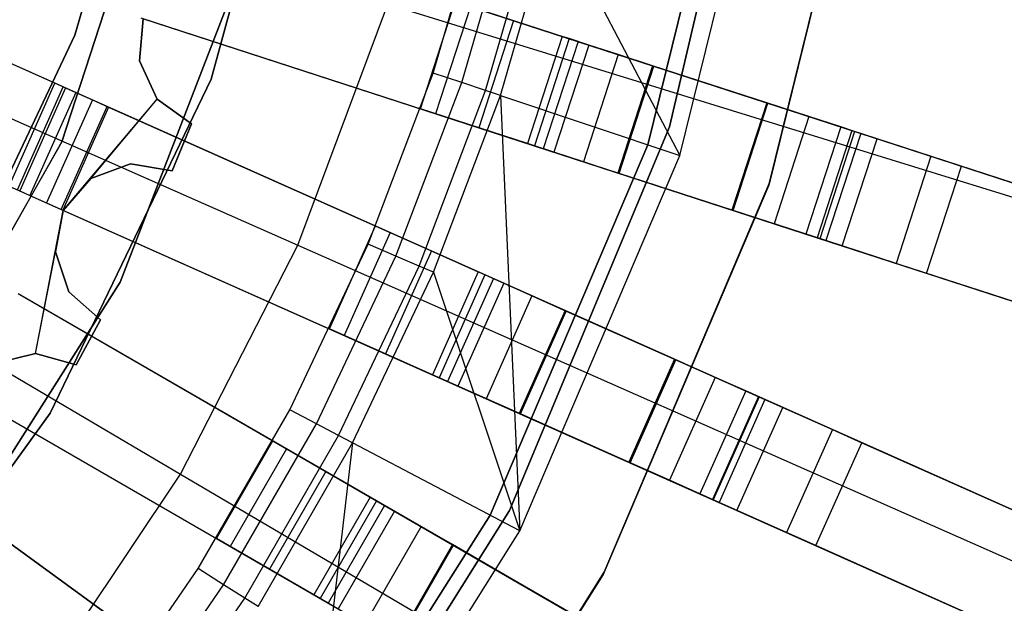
# Model space of a CAD drawing. Extents: x 0.4 to 55.5, y 0.4 to 55.5.
# Tile 70 of 103: x 30.245 to 31.556, y 26.258 to 27.035. Entities that reach past the tile are written whole.
import ezdxf

# ---------------------------------------------------------------- set-up
doc = ezdxf.new("R2010")
doc.units = 0
doc.header["$LTSCALE"] = 2.54
doc.layers.get('0').update_dxf_attribs({"color": 13, "linetype": 'CONTINUOUS'})

# ---------------------------------------------------------------- blocks, each defined once
blk = doc.blocks.new('M_STL')
at = {"color": 0}
for p, q in [((30.5, 26.9558, 10.1551), (30.6313, 27.4315, 10.1551)), ((30.6313, 27.4315, 10.2551), (30.5, 26.9558, 10.2551)), ((30.6313, 27.4315, 10.2551), (30.5, 26.9558, 10.2551)), ((30.5, 26.9558, 10.1551), (30.6313, 27.4315, 10.1551)), ((31.2367, 27.4309, 10.5551), (31.1105, 26.8922, 10.5551)), ((31.1105, 26.8922, 9.9551), (31.2367, 27.4309, 9.9551)), ((31.1105, 26.8922, 9.9551), (31.2367, 27.4309, 9.9551)), ((31.2367, 27.4309, 10.5551), (31.1105, 26.8922, 10.5551)), ((30.4333, 27.4102, 4.3696), (30.3186, 27.0141, 4.3696)), ((30.3186, 27.0141, 3.3696), (30.4333, 27.4102, 3.3696)), ((30.4333, 27.4102, 4.3696), (30.3186, 27.0141, 4.3696)), ((30.3186, 27.0141, 3.3696), (30.4333, 27.4102, 3.3696)), ((31.0816, 26.8685, 10.1551), (31.2099, 27.3888, 10.1551)), ((31.2099, 27.3888, 10.2551), (31.0816, 26.8685, 10.2551)), ((31.0816, 26.8685, 10.1551), (31.2099, 27.3888, 10.1551)), ((31.2099, 27.3888, 10.2551), (31.0816, 26.8685, 10.2551)), ((31.1243, 26.8542, 31.7191), (31.2543, 27.3816, 31.7191)), ((31.1243, 26.8542, 31.7191), (31.2543, 27.3816, 31.7191)), ((30.464, 27.3723, 10.5551), (30.3012, 26.8721, 10.5551)), ((30.3012, 26.8721, 2.0551), (30.464, 27.3723, 2.0551)), ((30.3012, 26.8721, 2.0551), (30.464, 27.3723, 2.0551)), ((30.464, 27.3723, 10.5551), (30.3012, 26.8721, 10.5551)), ((31.3777, 27.3616, 10.7551), (31.2429, 26.8147, 10.7551)), ((31.2429, 26.8147, 10.5551), (31.3777, 27.3616, 10.5551)), ((31.3777, 27.3616, 10.7551), (31.2429, 26.8147, 10.7551)), ((31.2429, 26.8147, 10.5551), (31.3777, 27.3616, 10.5551)), ((31.2439, 26.8179, 10.5551), (31.3782, 27.3649, 10.5551)), ((31.3782, 27.3649, 9.9551), (31.2439, 26.8179, 9.9551)), ((31.2439, 26.8179, 10.5551), (31.3782, 27.3649, 10.5551)), ((31.3782, 27.3649, 9.9551), (31.2439, 26.8179, 9.9551)), ((29.5144, 27.2207, 199.0052), (30.6155, 26.7347, 199.1905)), ((29.5144, 27.2207, 199.0052), (30.6155, 26.7347, 199.1905)), ((30.7958, 26.9639, 32.5191), (30.8636, 27.1982, 32.5191)), ((30.7958, 26.9639, 32.5191), (30.8636, 27.1982, 32.5191)), ((30.3788, 26.6855, 10.5551), (30.5731, 27.1884, 10.5551)), ((30.5731, 27.1884, 2.0551), (30.3788, 26.6855, 2.0551)), ((30.3788, 26.6855, 10.5551), (30.5731, 27.1884, 10.5551)), ((30.5731, 27.1884, 2.0551), (30.3788, 26.6855, 2.0551)), ((30.8339, 26.9512, 32.5107), (30.9026, 27.1886, 32.5107)), ((30.8339, 26.9512, 32.5107), (30.9026, 27.1886, 32.5107)), ((31.387, 26.8763, 31.4847), (30.453, 27.1798, 31.52)), ((31.387, 26.8763, 31.4847), (30.453, 27.1798, 31.52)), ((30.4551, 27.1791, 31.67), (31.3533, 26.8873, 31.6368)), ((30.4551, 27.1791, 31.67), (31.3533, 26.8873, 31.6368)), ((30.8655, 26.9406, 32.4868), (30.935, 27.1806, 32.4868)), ((30.8655, 26.9406, 32.4868), (30.935, 27.1806, 32.4868)), ((30.8855, 26.934, 32.4516), (30.9554, 27.1756, 32.4516)), ((30.8855, 26.934, 32.4516), (30.9554, 27.1756, 32.4516)), ((30.9554, 27.1756, 32.4516), (31.1243, 26.8542, 31.7191)), ((30.9554, 27.1756, 32.4516), (31.1243, 26.8542, 31.7191)), ((30.6155, 26.7347, 199.1905), (30.7352, 27.0553, 199.1905)), ((30.6155, 26.7347, 199.1905), (30.7352, 27.0553, 199.1905)), ((30.7352, 27.0553, 199.1905), (31.8677, 26.7059, 199.4703)), ((30.7352, 27.0553, 199.1905), (31.8677, 26.7059, 199.4703)), ((30.7788, 26.9162, 10.2252), (30.8251, 27.0589, 10.2252)), ((30.7788, 26.9162, 10.2252), (30.8251, 27.0589, 10.2252)), ((30.7788, 26.9162, 10.6489), (30.8251, 27.0589, 10.6489)), ((30.7788, 26.9162, 10.6489), (30.8251, 27.0589, 10.6489)), ((30.8453, 27.0523, 10.7548), (30.799, 26.9097, 10.7548)), ((30.8453, 27.0523, 10.7548), (30.799, 26.9097, 10.7548)), ((30.8251, 27.0589, 10.2252), (30.9678, 27.0126, 10.2252)), ((30.8251, 27.0589, 10.2252), (30.9678, 27.0126, 10.2252)), ((30.8453, 27.0523, 10.7548), (30.9028, 27.0337, 10.8444)), ((30.8453, 27.0523, 10.7548), (30.9028, 27.0337, 10.8444)), ((29.4221, 27.0407, 199.0052), (30.4593, 26.4302, 199.1905)), ((29.4221, 27.0407, 199.0052), (30.4593, 26.4302, 199.1905)), ((30.4095, 27.036, 32.0291), (30.4048, 26.98, 32.0291)), ((30.4048, 26.98, 31.8291), (30.4095, 27.036, 31.8291)), ((30.4048, 26.98, 31.8291), (30.4095, 27.036, 31.8291)), ((30.4095, 27.036, 32.0291), (30.4048, 26.98, 32.0291)), ((30.4066, 27.0372, 31.52), (31.3407, 26.7337, 31.4847)), ((30.4066, 27.0372, 31.52), (31.3407, 26.7337, 31.4847)), ((30.4087, 27.0365, 31.67), (31.307, 26.7446, 31.6368)), ((30.4087, 27.0365, 31.67), (31.307, 26.7446, 31.6368)), ((30.9028, 27.0337, 10.8444), (30.8565, 26.891, 10.8444)), ((30.9028, 27.0337, 10.8444), (30.8565, 26.891, 10.8444)), ((30.9028, 27.0337, 10.8444), (30.9887, 27.0058, 10.9038)), ((30.9028, 27.0337, 10.8444), (30.9887, 27.0058, 10.9038)), ((30.3186, 27.0141, 4.3696), (30.1418, 26.6415, 4.3696)), ((30.1418, 26.6415, 3.3696), (30.3186, 27.0141, 3.3696)), ((30.3186, 27.0141, 4.3696), (30.1418, 26.6415, 4.3696)), ((30.1418, 26.6415, 3.3696), (30.3186, 27.0141, 3.3696)), ((30.3186, 27.0141, 4.3696), (30.3186, 27.0141, 3.3696)), ((30.3186, 27.0141, 4.3696), (30.3186, 27.0141, 3.3696)), ((30.3032, 26.9454, 32.0291), (30.1661, 27.0064, 32.0291)), ((30.3032, 26.9454, 32.0291), (30.1661, 27.0064, 32.0291)), ((30.9678, 27.0126, 10.2252), (30.9214, 26.8699, 10.2252)), ((30.9678, 27.0126, 10.6489), (30.9214, 26.8699, 10.6489)), ((30.9678, 27.0126, 10.2252), (30.9214, 26.8699, 10.2252)), ((30.9678, 27.0126, 10.6489), (30.9214, 26.8699, 10.6489)), ((30.977, 27.0096, 10.697), (30.9306, 26.8669, 10.697)), ((30.977, 27.0096, 10.697), (30.9306, 26.8669, 10.697)), ((30.9887, 27.0058, 10.9038), (30.9423, 26.8631, 10.9038)), ((30.9887, 27.0058, 10.9038), (30.9423, 26.8631, 10.9038)), ((31.0031, 27.0011, 10.7378), (30.9567, 26.8584, 10.7378)), ((31.0031, 27.0011, 10.7378), (30.9567, 26.8584, 10.7378)), ((30.9678, 27.0126, 10.6489), (30.9678, 27.0126, 10.2252)), ((30.977, 27.0096, 10.697), (30.9678, 27.0126, 10.6489)), ((30.977, 27.0096, 10.697), (30.9678, 27.0126, 10.6489)), ((30.9678, 27.0126, 10.6489), (30.9678, 27.0126, 10.2252)), ((31.0031, 27.0011, 10.7378), (30.977, 27.0096, 10.697)), ((31.0031, 27.0011, 10.7378), (30.977, 27.0096, 10.697)), ((30.9887, 27.0058, 10.9038), (31.0897, 26.9729, 10.9238)), ((30.9887, 27.0058, 10.9038), (31.0897, 26.9729, 10.9238)), ((31.0421, 26.9884, 10.7648), (31.0031, 27.0011, 10.7378)), ((31.0421, 26.9884, 10.7648), (31.0031, 27.0011, 10.7378)), ((31.0421, 26.9884, 10.7648), (30.9958, 26.8457, 10.7648)), ((31.0421, 26.9884, 10.7648), (30.9958, 26.8457, 10.7648)), ((31.088, 26.9735, 10.7739), (31.0421, 26.9884, 10.7648)), ((31.088, 26.9735, 10.7739), (31.0421, 26.9884, 10.7648)), ((30.2919, 26.9504, 31.535), (30.2204, 26.9822, 31.5878)), ((30.2919, 26.9504, 31.535), (30.2204, 26.9822, 31.5878)), ((30.4048, 26.98, 32.0291), (30.4048, 26.98, 31.8291)), ((30.4048, 26.98, 32.0291), (30.4048, 26.98, 31.8291)), ((30.4048, 26.98, 32.0291), (30.4284, 26.9289, 32.0291)), ((30.4284, 26.9289, 31.8291), (30.4048, 26.98, 31.8291)), ((30.4284, 26.9289, 31.8291), (30.4048, 26.98, 31.8291)), ((30.4048, 26.98, 32.0291), (30.4284, 26.9289, 32.0291)), ((30.7093, 26.7359, 32.5191), (30.7958, 26.9639, 32.5191)), ((30.7093, 26.7359, 32.5191), (30.7958, 26.9639, 32.5191)), ((30.8339, 26.9512, 32.5107), (30.7958, 26.9639, 32.5191)), ((30.8339, 26.9512, 32.5107), (30.7958, 26.9639, 32.5191)), ((31.088, 26.9735, 10.7739), (31.0417, 26.8308, 10.7739)), ((31.088, 26.9735, 10.7739), (31.0417, 26.8308, 10.7739)), ((31.0433, 26.8303, 10.9238), (31.0897, 26.9729, 10.9238)), ((31.0433, 26.8303, 10.9238), (31.0897, 26.9729, 10.9238)), ((31.24, 26.9241, 10.772), (31.088, 26.9735, 10.7739)), ((31.24, 26.9241, 10.772), (31.088, 26.9735, 10.7739)), ((31.0897, 26.9729, 10.9238), (31.2416, 26.9236, 10.922)), ((31.0897, 26.9729, 10.9238), (31.2416, 26.9236, 10.922)), ((30.2309, 26.8134, 31.535), (30.2919, 26.9504, 31.535)), ((30.2309, 26.8134, 31.535), (30.2919, 26.9504, 31.535)), ((30.2859, 26.5112, 10.1551), (30.5, 26.9558, 10.1551)), ((30.5, 26.9558, 10.2551), (30.2859, 26.5112, 10.2551)), ((30.5, 26.9558, 10.2551), (30.2859, 26.5112, 10.2551)), ((30.2859, 26.5112, 10.1551), (30.5, 26.9558, 10.1551)), ((30.3614, 26.9195, 31.52), (30.2919, 26.9504, 31.535)), ((30.3614, 26.9195, 31.52), (30.2919, 26.9504, 31.535)), ((30.5, 26.9558, 10.2551), (30.5, 26.9558, 10.1551)), ((30.5, 26.9558, 10.2551), (30.5, 26.9558, 10.1551)), ((30.7462, 26.7201, 32.5107), (30.8339, 26.9512, 32.5107)), ((30.7462, 26.7201, 32.5107), (30.8339, 26.9512, 32.5107)), ((30.8655, 26.9406, 32.4868), (30.8339, 26.9512, 32.5107)), ((30.8655, 26.9406, 32.4868), (30.8339, 26.9512, 32.5107)), ((30.2421, 26.8084, 31.7412), (30.3031, 26.9454, 31.7412)), ((30.2421, 26.8084, 31.7412), (30.3031, 26.9454, 31.7412)), ((30.2422, 26.8084, 32.0291), (30.3032, 26.9454, 32.0291)), ((30.2422, 26.8084, 32.0291), (30.3032, 26.9454, 32.0291)), ((30.3062, 26.944, 31.716), (30.2452, 26.807, 31.716)), ((30.3062, 26.944, 31.716), (30.2452, 26.807, 31.716)), ((30.3199, 26.938, 31.6909), (30.2588, 26.8009, 31.6909)), ((30.3199, 26.938, 31.6909), (30.2588, 26.8009, 31.6909)), ((30.3032, 26.9454, 32.0291), (30.3031, 26.9454, 31.7412)), ((30.3032, 26.9454, 32.0291), (30.3031, 26.9454, 31.7412)), ((30.3031, 26.9454, 31.7412), (30.3062, 26.944, 31.716)), ((30.3031, 26.9454, 31.7412), (30.3062, 26.944, 31.716)), ((30.3062, 26.944, 31.716), (30.3199, 26.938, 31.6909)), ((30.3062, 26.944, 31.716), (30.3199, 26.938, 31.6909)), ((30.3199, 26.938, 31.6909), (30.342, 26.9281, 31.6746)), ((30.3199, 26.938, 31.6909), (30.342, 26.9281, 31.6746)), ((30.777, 26.707, 32.4868), (30.8655, 26.9406, 32.4868)), ((30.777, 26.707, 32.4868), (30.8655, 26.9406, 32.4868)), ((30.8855, 26.934, 32.4516), (30.8655, 26.9406, 32.4868)), ((30.8855, 26.934, 32.4516), (30.8655, 26.9406, 32.4868)), ((30.342, 26.9281, 31.6746), (30.281, 26.7911, 31.6746)), ((30.342, 26.9281, 31.6746), (30.281, 26.7911, 31.6746)), ((30.3032, 26.7809, 31.8291), (30.4284, 26.9289, 31.8291)), ((30.3397, 26.8237, 31.8291), (30.4284, 26.9289, 31.8291)), ((30.342, 26.9281, 31.6746), (30.3634, 26.9185, 31.67)), ((30.342, 26.9281, 31.6746), (30.3634, 26.9185, 31.67)), ((30.4284, 26.9289, 32.0291), (30.4284, 26.9289, 31.8291)), ((30.4284, 26.9289, 32.0291), (30.4284, 26.9289, 31.8291)), ((30.4284, 26.9289, 32.0291), (30.4741, 26.8962, 32.0291)), ((30.4741, 26.8962, 31.8291), (30.4284, 26.9289, 31.8291)), ((30.4741, 26.8962, 31.8291), (30.4284, 26.9289, 31.8291)), ((30.4284, 26.9289, 32.0291), (30.4741, 26.8962, 32.0291)), ((30.7963, 26.6988, 32.4516), (30.8855, 26.934, 32.4516)), ((30.7963, 26.6988, 32.4516), (30.8855, 26.934, 32.4516)), ((30.8855, 26.934, 32.4516), (31.1243, 26.8542, 31.7191)), ((30.8855, 26.934, 32.4516), (31.1243, 26.8542, 31.7191)), ((30.8855, 26.934, 32.4516), (30.9114, 26.3546, 31.7191)), ((30.8855, 26.934, 32.4516), (30.9114, 26.3546, 31.7191)), ((31.24, 26.9241, 10.772), (31.1936, 26.7814, 10.772)), ((31.24, 26.9241, 10.772), (31.1936, 26.7814, 10.772)), ((31.1953, 26.7809, 10.922), (31.2416, 26.9236, 10.922)), ((31.1953, 26.7809, 10.922), (31.2416, 26.9236, 10.922)), ((31.2962, 26.9059, 10.7564), (31.24, 26.9241, 10.772)), ((31.2962, 26.9059, 10.7564), (31.24, 26.9241, 10.772)), ((31.2416, 26.9236, 10.922), (31.3652, 26.8834, 10.8876)), ((31.2416, 26.9236, 10.922), (31.3652, 26.8834, 10.8876)), ((30.3004, 26.7824, 31.52), (30.3614, 26.9195, 31.52)), ((30.3004, 26.7824, 31.52), (30.3614, 26.9195, 31.52)), ((30.3634, 26.9185, 31.67), (30.3024, 26.7815, 31.67)), ((30.3634, 26.9185, 31.67), (30.3024, 26.7815, 31.67)), ((31.2614, 26.5187, 31.4845), (30.3614, 26.9195, 31.52)), ((31.2614, 26.5187, 31.4845), (30.3614, 26.9195, 31.52)), ((30.3634, 26.9185, 31.67), (31.229, 26.5332, 31.6366)), ((30.3634, 26.9185, 31.67), (31.229, 26.5332, 31.6366)), ((30.9214, 26.8699, 10.2252), (30.7788, 26.9162, 10.2252)), ((30.799, 26.9097, 10.7548), (30.7788, 26.9162, 10.6489)), ((30.7788, 26.9162, 10.6489), (30.7788, 26.9162, 10.2252)), ((30.9214, 26.8699, 10.2252), (30.7788, 26.9162, 10.2252)), ((30.7788, 26.9162, 10.6489), (30.7788, 26.9162, 10.2252)), ((30.799, 26.9097, 10.7548), (30.7788, 26.9162, 10.6489)), ((30.8565, 26.891, 10.8444), (30.799, 26.9097, 10.7548)), ((30.8565, 26.891, 10.8444), (30.799, 26.9097, 10.7548)), ((30.4741, 26.8962, 32.0291), (30.448, 26.8335, 32.0291)), ((30.448, 26.8335, 31.8291), (30.4741, 26.8962, 31.8291)), ((30.448, 26.8335, 31.8291), (30.4741, 26.8962, 31.8291)), ((30.4741, 26.8962, 32.0291), (30.448, 26.8335, 32.0291)), ((30.4741, 26.8962, 32.0291), (30.4741, 26.8962, 31.8291)), ((30.4741, 26.8962, 32.0291), (30.4741, 26.8962, 31.8291)), ((31.2962, 26.9059, 10.7564), (31.2498, 26.7632, 10.7564)), ((31.2962, 26.9059, 10.7564), (31.2498, 26.7632, 10.7564)), ((31.3386, 26.8921, 10.7146), (31.2962, 26.9059, 10.7564)), ((31.3386, 26.8921, 10.7146), (31.2962, 26.9059, 10.7564)), ((30.9423, 26.8631, 10.9038), (30.8565, 26.891, 10.8444)), ((30.9423, 26.8631, 10.9038), (30.8565, 26.891, 10.8444)), ((31.1105, 26.8922, 10.5551), (30.8973, 26.3816, 10.5551)), ((30.8973, 26.3816, 9.9551), (31.1105, 26.8922, 9.9551)), ((30.8973, 26.3816, 9.9551), (31.1105, 26.8922, 9.9551)), ((31.1105, 26.8922, 10.5551), (30.8973, 26.3816, 10.5551)), ((31.1105, 26.8922, 9.9551), (31.1105, 26.8922, 10.5551)), ((31.1105, 26.8922, 9.9551), (31.1105, 26.8922, 10.5551)), ((31.3386, 26.8921, 10.7146), (31.2922, 26.7494, 10.7146)), ((31.3386, 26.8921, 10.7146), (31.2922, 26.7494, 10.7146)), ((31.3533, 26.8873, 31.6368), (31.307, 26.7446, 31.6368)), ((31.3533, 26.8873, 31.6368), (31.307, 26.7446, 31.6368)), ((31.3571, 26.886, 10.6567), (31.3108, 26.7434, 10.6567)), ((31.3571, 26.886, 10.6567), (31.3108, 26.7434, 10.6567)), ((31.3652, 26.8834, 10.8876), (31.3189, 26.7408, 10.8876)), ((31.3652, 26.8834, 10.8876), (31.3189, 26.7408, 10.8876)), ((31.3571, 26.886, 10.6567), (31.3386, 26.8921, 10.7146)), ((31.3571, 26.886, 10.6567), (31.3386, 26.8921, 10.7146)), ((31.3533, 26.8873, 31.6368), (34.2838, 25.9351, 31.3588)), ((31.3533, 26.8873, 31.6368), (34.2838, 25.9351, 31.3588)), ((31.9696, 26.687, 2.3959), (31.3571, 26.886, 10.6567)), ((31.9696, 26.687, 2.3959), (31.3571, 26.886, 10.6567)), ((31.3652, 26.8834, 10.8876), (31.4586, 26.8531, 10.7958)), ((31.3652, 26.8834, 10.8876), (31.4586, 26.8531, 10.7958)), ((30.3012, 26.8721, 10.5551), (30.0409, 26.4149, 10.5551)), ((30.0409, 26.4149, 2.0551), (30.3012, 26.8721, 2.0551)), ((30.0409, 26.4149, 2.0551), (30.3012, 26.8721, 2.0551)), ((30.3012, 26.8721, 10.5551), (30.0409, 26.4149, 10.5551)), ((30.3012, 26.8721, 2.0551), (30.3012, 26.8721, 10.5551)), ((30.3012, 26.8721, 2.0551), (30.3012, 26.8721, 10.5551)), ((30.9214, 26.8699, 10.6489), (30.9214, 26.8699, 10.2252)), ((30.9306, 26.8669, 10.697), (30.9214, 26.8699, 10.6489)), ((30.9214, 26.8699, 10.6489), (30.9214, 26.8699, 10.2252)), ((30.9306, 26.8669, 10.697), (30.9214, 26.8699, 10.6489)), ((31.3407, 26.7337, 31.4847), (31.387, 26.8763, 31.4847)), ((31.3407, 26.7337, 31.4847), (31.387, 26.8763, 31.4847)), ((34.3203, 25.9233, 31.203), (31.387, 26.8763, 31.4847)), ((34.3203, 25.9233, 31.203), (31.387, 26.8763, 31.4847)), ((30.8716, 26.3755, 10.1551), (31.0816, 26.8685, 10.1551)), ((31.0816, 26.8685, 10.2551), (30.8716, 26.3755, 10.2551)), ((30.8716, 26.3755, 10.1551), (31.0816, 26.8685, 10.1551)), ((31.0816, 26.8685, 10.2551), (30.8716, 26.3755, 10.2551)), ((30.9567, 26.8584, 10.7378), (30.9306, 26.8669, 10.697)), ((30.9567, 26.8584, 10.7378), (30.9306, 26.8669, 10.697)), ((31.0433, 26.8303, 10.9238), (30.9423, 26.8631, 10.9038)), ((31.0433, 26.8303, 10.9238), (30.9423, 26.8631, 10.9038)), ((30.9958, 26.8457, 10.7648), (30.9567, 26.8584, 10.7378)), ((30.9958, 26.8457, 10.7648), (30.9567, 26.8584, 10.7378)), ((31.0816, 26.8685, 10.1551), (31.0816, 26.8685, 10.2551)), ((31.0816, 26.8685, 10.1551), (31.0816, 26.8685, 10.2551)), ((30.3925, 26.8429, 32.0291), (30.3397, 26.8237, 32.0291)), ((30.3397, 26.8237, 31.8291), (30.3925, 26.8429, 31.8291)), ((30.3397, 26.8237, 31.8291), (30.3925, 26.8429, 31.8291)), ((30.3925, 26.8429, 32.0291), (30.3397, 26.8237, 32.0291)), ((30.448, 26.8335, 32.0291), (30.3925, 26.8429, 32.0291)), ((30.3925, 26.8429, 32.0291), (30.3925, 26.8429, 31.8291)), ((30.3925, 26.8429, 31.8291), (30.448, 26.8335, 31.8291)), ((30.3925, 26.8429, 32.0291), (30.3925, 26.8429, 31.8291)), ((30.3925, 26.8429, 31.8291), (30.448, 26.8335, 31.8291)), ((30.448, 26.8335, 32.0291), (30.3925, 26.8429, 32.0291)), ((30.9114, 26.3546, 31.7191), (31.1243, 26.8542, 31.7191)), ((30.9114, 26.3546, 31.7191), (31.1243, 26.8542, 31.7191)), ((31.0417, 26.8308, 10.7739), (30.9958, 26.8457, 10.7648)), ((31.0417, 26.8308, 10.7739), (30.9958, 26.8457, 10.7648)), ((31.4586, 26.8531, 10.7958), (31.4122, 26.7104, 10.7958)), ((31.4586, 26.8531, 10.7958), (31.4122, 26.7104, 10.7958)), ((31.4586, 26.8531, 10.7958), (31.4994, 26.8398, 10.6684)), ((31.4586, 26.8531, 10.7958), (31.4994, 26.8398, 10.6684)), ((30.448, 26.8335, 32.0291), (30.448, 26.8335, 31.8291)), ((30.448, 26.8335, 32.0291), (30.448, 26.8335, 31.8291)), ((31.1936, 26.7814, 10.772), (31.0417, 26.8308, 10.7739)), ((31.1936, 26.7814, 10.772), (31.0417, 26.8308, 10.7739)), ((31.1953, 26.7809, 10.922), (31.0433, 26.8303, 10.9238)), ((31.1953, 26.7809, 10.922), (31.0433, 26.8303, 10.9238)), ((31.453, 26.6972, 10.6684), (31.4994, 26.8398, 10.6684)), ((31.453, 26.6972, 10.6684), (31.4994, 26.8398, 10.6684)), ((31.4994, 26.8398, 10.6684), (32.1118, 26.6408, 2.4076)), ((31.4994, 26.8398, 10.6684), (32.1118, 26.6408, 2.4076)), ((30.3397, 26.8237, 32.0291), (30.3032, 26.7809, 32.0291)), ((30.3032, 26.7809, 31.8291), (30.3397, 26.8237, 31.8291)), ((30.3397, 26.8237, 32.0291), (30.3032, 26.7809, 32.0291)), ((30.3397, 26.8237, 32.0291), (30.3397, 26.8237, 31.8291)), ((30.3397, 26.8237, 32.0291), (30.3397, 26.8237, 31.8291)), ((31.0237, 26.2995, 10.5551), (31.2439, 26.8179, 10.5551)), ((31.2439, 26.8179, 9.9551), (31.0237, 26.2995, 9.9551)), ((31.0237, 26.2995, 10.5551), (31.2439, 26.8179, 10.5551)), ((31.2439, 26.8179, 9.9551), (31.0237, 26.2995, 9.9551)), ((31.2439, 26.8179, 10.5551), (31.2439, 26.8179, 9.9551)), ((31.2439, 26.8179, 10.5551), (31.2439, 26.8179, 9.9551)), ((30.2309, 26.8134, 31.535), (30.3004, 26.7824, 31.52)), ((30.2309, 26.8134, 31.535), (30.3004, 26.7824, 31.52)), ((30.2421, 26.8084, 31.7412), (30.2452, 26.807, 31.716)), ((30.2421, 26.8084, 31.7412), (30.2452, 26.807, 31.716)), ((30.2452, 26.807, 31.716), (30.2588, 26.8009, 31.6909)), ((30.2452, 26.807, 31.716), (30.2588, 26.8009, 31.6909)), ((31.2429, 26.8147, 10.7551), (31.0221, 26.2965, 10.7551)), ((31.0221, 26.2965, 10.5551), (31.2429, 26.8147, 10.5551)), ((31.2429, 26.8147, 10.7551), (31.0221, 26.2965, 10.7551)), ((31.0221, 26.2965, 10.5551), (31.2429, 26.8147, 10.5551)), ((31.2429, 26.8147, 10.7551), (31.2429, 26.8147, 10.5551)), ((31.2429, 26.8147, 10.7551), (31.2429, 26.8147, 10.5551)), ((30.2588, 26.8009, 31.6909), (30.281, 26.7911, 31.6746)), ((30.2588, 26.8009, 31.6909), (30.281, 26.7911, 31.6746)), ((30.281, 26.7911, 31.6746), (30.3024, 26.7815, 31.67)), ((30.281, 26.7911, 31.6746), (30.3024, 26.7815, 31.67)), ((30.2661, 26.5907, 32.0291), (30.3032, 26.7809, 32.0291)), ((30.3032, 26.7809, 32.0291), (30.2926, 26.7257, 32.0291)), ((30.2926, 26.7257, 31.8291), (30.3032, 26.7809, 31.8291)), ((30.2926, 26.7257, 31.8291), (30.3032, 26.7809, 31.8291)), ((30.3004, 26.7824, 31.52), (31.2004, 26.3817, 31.4845)), ((30.3004, 26.7824, 31.52), (31.2004, 26.3817, 31.4845)), ((30.3024, 26.7815, 31.67), (31.168, 26.3961, 31.6366)), ((30.3024, 26.7815, 31.67), (31.168, 26.3961, 31.6366)), ((30.3032, 26.7809, 32.0291), (30.3032, 26.7809, 31.8291)), ((30.3032, 26.7809, 32.0291), (30.3032, 26.7809, 31.8291)), ((31.2498, 26.7632, 10.7564), (31.1936, 26.7814, 10.772)), ((31.2498, 26.7632, 10.7564), (31.1936, 26.7814, 10.772)), ((31.3189, 26.7408, 10.8876), (31.1953, 26.7809, 10.922)), ((31.3189, 26.7408, 10.8876), (31.1953, 26.7809, 10.922)), ((30.6579, 26.6233, 10.2252), (30.7189, 26.7603, 10.2252)), ((30.6579, 26.6233, 10.2252), (30.7189, 26.7603, 10.2252)), ((30.6579, 26.6233, 10.6489), (30.7189, 26.7603, 10.6489)), ((30.6579, 26.6233, 10.6489), (30.7189, 26.7603, 10.6489)), ((30.7383, 26.7516, 10.7548), (30.6773, 26.6146, 10.7548)), ((30.7383, 26.7516, 10.7548), (30.6773, 26.6146, 10.7548)), ((30.7189, 26.7603, 10.2252), (30.8559, 26.6993, 10.2252)), ((30.7189, 26.7603, 10.2252), (30.7189, 26.7603, 10.6489)), ((30.7189, 26.7603, 10.6489), (30.7383, 26.7516, 10.7548)), ((30.7189, 26.7603, 10.2252), (30.8559, 26.6993, 10.2252)), ((30.7189, 26.7603, 10.2252), (30.7189, 26.7603, 10.6489)), ((30.7189, 26.7603, 10.6489), (30.7383, 26.7516, 10.7548)), ((30.7383, 26.7516, 10.7548), (30.7935, 26.7271, 10.8444)), ((30.7383, 26.7516, 10.7548), (30.7935, 26.7271, 10.8444)), ((31.2922, 26.7494, 10.7146), (31.2498, 26.7632, 10.7564)), ((31.2922, 26.7494, 10.7146), (31.2498, 26.7632, 10.7564)), ((31.3108, 26.7434, 10.6567), (31.2922, 26.7494, 10.7146)), ((31.3108, 26.7434, 10.6567), (31.2922, 26.7494, 10.7146)), ((31.307, 26.7446, 31.6368), (34.2375, 25.7924, 31.3588)), ((31.307, 26.7446, 31.6368), (34.2375, 25.7924, 31.3588)), ((31.9233, 26.5444, 2.3959), (31.3108, 26.7434, 10.6567)), ((31.9233, 26.5444, 2.3959), (31.3108, 26.7434, 10.6567)), ((31.4122, 26.7104, 10.7958), (31.3189, 26.7408, 10.8876)), ((31.4122, 26.7104, 10.7958), (31.3189, 26.7408, 10.8876)), ((30.2661, 26.5907, 32.0291), (30.2926, 26.7257, 32.0291)), ((30.2926, 26.7257, 32.0291), (30.2926, 26.7257, 31.8291)), ((30.2926, 26.7257, 32.0291), (30.2926, 26.7257, 31.8291)), ((30.2926, 26.7257, 32.0291), (30.3107, 26.6725, 32.0291)), ((30.3107, 26.6725, 31.8291), (30.2926, 26.7257, 31.8291)), ((30.3107, 26.6725, 31.8291), (30.2926, 26.7257, 31.8291)), ((30.2926, 26.7257, 32.0291), (30.3107, 26.6725, 32.0291)), ((30.4593, 26.4302, 199.1905), (30.6155, 26.7347, 199.1905)), ((30.4593, 26.4302, 199.1905), (30.6155, 26.7347, 199.1905)), ((30.6047, 26.5155, 32.5191), (30.7093, 26.7359, 32.5191)), ((30.6047, 26.5155, 32.5191), (30.7093, 26.7359, 32.5191)), ((30.6155, 26.7347, 199.1905), (31.6998, 26.2562, 199.4703)), ((30.6155, 26.7347, 199.1905), (31.6998, 26.2562, 199.4703)), ((30.7462, 26.7201, 32.5107), (30.7093, 26.7359, 32.5191)), ((30.7462, 26.7201, 32.5107), (30.7093, 26.7359, 32.5191)), ((30.7935, 26.7271, 10.8444), (30.7325, 26.59, 10.8444)), ((30.7935, 26.7271, 10.8444), (30.7325, 26.59, 10.8444)), ((30.7935, 26.7271, 10.8444), (30.876, 26.6903, 10.9038)), ((30.7935, 26.7271, 10.8444), (30.876, 26.6903, 10.9038)), ((31.3407, 26.7337, 31.4847), (34.2739, 25.7806, 31.203)), ((31.3407, 26.7337, 31.4847), (34.2739, 25.7806, 31.203)), ((30.6403, 26.4969, 32.5107), (30.7462, 26.7201, 32.5107)), ((30.6403, 26.4969, 32.5107), (30.7462, 26.7201, 32.5107)), ((30.777, 26.707, 32.4868), (30.7462, 26.7201, 32.5107)), ((30.777, 26.707, 32.4868), (30.7462, 26.7201, 32.5107)), ((30.6699, 26.4813, 32.4868), (30.777, 26.707, 32.4868)), ((30.6699, 26.4813, 32.4868), (30.777, 26.707, 32.4868)), ((30.6885, 26.4716, 32.4516), (30.7963, 26.6988, 32.4516)), ((30.6885, 26.4716, 32.4516), (30.7963, 26.6988, 32.4516)), ((30.7963, 26.6988, 32.4516), (30.777, 26.707, 32.4868)), ((30.7963, 26.6988, 32.4516), (30.777, 26.707, 32.4868)), ((30.8559, 26.6993, 10.2252), (30.7949, 26.5622, 10.2252)), ((30.8559, 26.6993, 10.6489), (30.7949, 26.5622, 10.6489)), ((30.8559, 26.6993, 10.2252), (30.7949, 26.5622, 10.2252)), ((30.8559, 26.6993, 10.6489), (30.7949, 26.5622, 10.6489)), ((30.7963, 26.6988, 32.4516), (30.9114, 26.3546, 31.7191)), ((30.7963, 26.6988, 32.4516), (30.9114, 26.3546, 31.7191)), ((30.8559, 26.6993, 10.6489), (30.8559, 26.6993, 10.2252)), ((30.8648, 26.6953, 10.697), (30.8559, 26.6993, 10.6489)), ((30.8648, 26.6953, 10.697), (30.8559, 26.6993, 10.6489)), ((30.8559, 26.6993, 10.6489), (30.8559, 26.6993, 10.2252)), ((31.453, 26.6972, 10.6684), (31.4122, 26.7104, 10.7958)), ((31.453, 26.6972, 10.6684), (31.4122, 26.7104, 10.7958)), ((30.0902, 26.2302, 10.5551), (30.3788, 26.6855, 10.5551)), ((30.3788, 26.6855, 2.0551), (30.0902, 26.2302, 2.0551)), ((30.0902, 26.2302, 10.5551), (30.3788, 26.6855, 10.5551)), ((30.3788, 26.6855, 2.0551), (30.0902, 26.2302, 2.0551)), ((30.3788, 26.6855, 10.5551), (30.3788, 26.6855, 2.0551)), ((30.3788, 26.6855, 10.5551), (30.3788, 26.6855, 2.0551)), ((30.8648, 26.6953, 10.697), (30.8037, 26.5583, 10.697)), ((30.8648, 26.6953, 10.697), (30.8037, 26.5583, 10.697)), ((30.876, 26.6903, 10.9038), (30.815, 26.5533, 10.9038)), ((30.876, 26.6903, 10.9038), (30.815, 26.5533, 10.9038)), ((30.8899, 26.6842, 10.7378), (30.8648, 26.6953, 10.697)), ((30.8899, 26.6842, 10.7378), (30.8648, 26.6953, 10.697)), ((30.876, 26.6903, 10.9038), (30.973, 26.6471, 10.9238)), ((30.876, 26.6903, 10.9038), (30.973, 26.6471, 10.9238)), ((32.0655, 26.4982, 2.4076), (31.453, 26.6972, 10.6684)), ((32.0655, 26.4982, 2.4076), (31.453, 26.6972, 10.6684)), ((30.3107, 26.6725, 32.0291), (30.3107, 26.6725, 31.8291)), ((30.3107, 26.6725, 32.0291), (30.3107, 26.6725, 31.8291)), ((30.3107, 26.6725, 32.0291), (30.3528, 26.6352, 32.0291)), ((30.3528, 26.6352, 31.8291), (30.3107, 26.6725, 31.8291)), ((30.3528, 26.6352, 31.8291), (30.3107, 26.6725, 31.8291)), ((30.3107, 26.6725, 32.0291), (30.3528, 26.6352, 32.0291)), ((30.8899, 26.6842, 10.7378), (30.8288, 26.5471, 10.7378)), ((30.8899, 26.6842, 10.7378), (30.8288, 26.5471, 10.7378)), ((30.9273, 26.6675, 10.7648), (30.8899, 26.6842, 10.7378)), ((30.9273, 26.6675, 10.7648), (30.8899, 26.6842, 10.7378)), ((31.0984, 26.1763, 31.4844), (30.2432, 26.6701, 31.52)), ((31.0984, 26.1763, 31.4844), (30.2432, 26.6701, 31.52)), ((30.2451, 26.669, 31.67), (31.0676, 26.194, 31.6365)), ((30.2451, 26.669, 31.67), (31.0676, 26.194, 31.6365)), ((30.9273, 26.6675, 10.7648), (30.8663, 26.5304, 10.7648)), ((30.9273, 26.6675, 10.7648), (30.8663, 26.5304, 10.7648)), ((30.9715, 26.6478, 10.7739), (30.9273, 26.6675, 10.7648)), ((30.9715, 26.6478, 10.7739), (30.9273, 26.6675, 10.7648)), ((30.9715, 26.6478, 10.7739), (30.9104, 26.5108, 10.7739)), ((30.9715, 26.6478, 10.7739), (30.9104, 26.5108, 10.7739)), ((30.912, 26.5101, 10.9238), (30.973, 26.6471, 10.9238)), ((30.912, 26.5101, 10.9238), (30.973, 26.6471, 10.9238)), ((31.1174, 26.5829, 10.772), (30.9715, 26.6478, 10.7739)), ((31.1174, 26.5829, 10.772), (30.9715, 26.6478, 10.7739)), ((30.973, 26.6471, 10.9238), (31.119, 26.5822, 10.922)), ((30.973, 26.6471, 10.9238), (31.119, 26.5822, 10.922)), ((30.3528, 26.6352, 32.0291), (30.3202, 26.5755, 32.0291)), ((30.3202, 26.5755, 31.8291), (30.3528, 26.6352, 31.8291)), ((30.3202, 26.5755, 31.8291), (30.3528, 26.6352, 31.8291)), ((30.3528, 26.6352, 32.0291), (30.3202, 26.5755, 32.0291)), ((30.3528, 26.6352, 32.0291), (30.3528, 26.6352, 31.8291)), ((30.3528, 26.6352, 32.0291), (30.3528, 26.6352, 31.8291)), ((30.7949, 26.5622, 10.2252), (30.6579, 26.6233, 10.2252)), ((30.6773, 26.6146, 10.7548), (30.6579, 26.6233, 10.6489)), ((30.6579, 26.6233, 10.6489), (30.6579, 26.6233, 10.2252)), ((30.7949, 26.5622, 10.2252), (30.6579, 26.6233, 10.2252)), ((30.6579, 26.6233, 10.6489), (30.6579, 26.6233, 10.2252)), ((30.6773, 26.6146, 10.7548), (30.6579, 26.6233, 10.6489)), ((30.7325, 26.59, 10.8444), (30.6773, 26.6146, 10.7548)), ((30.7325, 26.59, 10.8444), (30.6773, 26.6146, 10.7548)), ((30.2661, 26.5907, 32.0291), (30.2115, 26.5771, 32.0291)), ((30.2115, 26.5771, 31.8291), (30.2661, 26.5907, 31.8291)), ((30.2115, 26.5771, 31.8291), (30.2661, 26.5907, 31.8291)), ((30.2661, 26.5907, 32.0291), (30.2115, 26.5771, 32.0291)), ((30.3202, 26.5755, 32.0291), (30.2661, 26.5907, 32.0291)), ((30.2661, 26.5907, 32.0291), (30.2661, 26.5907, 31.8291)), ((30.2661, 26.5907, 31.8291), (30.3202, 26.5755, 31.8291)), ((30.2661, 26.5907, 32.0291), (30.2661, 26.5907, 31.8291)), ((30.2661, 26.5907, 31.8291), (30.3202, 26.5755, 31.8291)), ((30.3202, 26.5755, 32.0291), (30.2661, 26.5907, 32.0291)), ((30.815, 26.5533, 10.9038), (30.7325, 26.59, 10.8444)), ((30.815, 26.5533, 10.9038), (30.7325, 26.59, 10.8444)), ((31.1174, 26.5829, 10.772), (31.0564, 26.4458, 10.772)), ((31.1174, 26.5829, 10.772), (31.0564, 26.4458, 10.772)), ((31.058, 26.4451, 10.922), (31.119, 26.5822, 10.922)), ((31.058, 26.4451, 10.922), (31.119, 26.5822, 10.922)), ((31.1714, 26.5588, 10.7564), (31.1174, 26.5829, 10.772)), ((31.1714, 26.5588, 10.7564), (31.1174, 26.5829, 10.772)), ((31.119, 26.5822, 10.922), (31.2377, 26.5293, 10.8876)), ((31.119, 26.5822, 10.922), (31.2377, 26.5293, 10.8876)), ((30.3202, 26.5755, 32.0291), (30.3202, 26.5755, 31.8291)), ((30.3202, 26.5755, 32.0291), (30.3202, 26.5755, 31.8291)), ((30.7949, 26.5622, 10.6489), (30.7949, 26.5622, 10.2252)), ((30.8037, 26.5583, 10.697), (30.7949, 26.5622, 10.6489)), ((30.7949, 26.5622, 10.6489), (30.7949, 26.5622, 10.2252)), ((30.8037, 26.5583, 10.697), (30.7949, 26.5622, 10.6489)), ((30.8288, 26.5471, 10.7378), (30.8037, 26.5583, 10.697)), ((30.8288, 26.5471, 10.7378), (30.8037, 26.5583, 10.697)), ((31.1714, 26.5588, 10.7564), (31.1104, 26.4218, 10.7564)), ((31.1714, 26.5588, 10.7564), (31.1104, 26.4218, 10.7564)), ((31.2121, 26.5407, 10.7146), (31.1714, 26.5588, 10.7564)), ((31.2121, 26.5407, 10.7146), (31.1714, 26.5588, 10.7564)), ((30.912, 26.5101, 10.9238), (30.815, 26.5533, 10.9038)), ((30.912, 26.5101, 10.9238), (30.815, 26.5533, 10.9038)), ((30.8663, 26.5304, 10.7648), (30.8288, 26.5471, 10.7378)), ((30.8663, 26.5304, 10.7648), (30.8288, 26.5471, 10.7378)), ((30.1682, 26.5402, 31.52), (31.0234, 26.0464, 31.4844)), ((30.1682, 26.5402, 31.52), (31.0234, 26.0464, 31.4844)), ((30.1701, 26.539, 31.67), (30.9926, 26.0641, 31.6365)), ((30.1701, 26.539, 31.67), (30.9926, 26.0641, 31.6365)), ((30.9104, 26.5108, 10.7739), (30.8663, 26.5304, 10.7648)), ((30.9104, 26.5108, 10.7739), (30.8663, 26.5304, 10.7648)), ((31.2121, 26.5407, 10.7146), (31.1511, 26.4037, 10.7146)), ((31.2121, 26.5407, 10.7146), (31.1511, 26.4037, 10.7146)), ((31.229, 26.5332, 31.6366), (31.168, 26.3961, 31.6366)), ((31.229, 26.5332, 31.6366), (31.168, 26.3961, 31.6366)), ((31.2299, 26.5328, 10.6567), (31.1689, 26.3957, 10.6567)), ((31.2299, 26.5328, 10.6567), (31.1689, 26.3957, 10.6567)), ((31.2377, 26.5293, 10.8876), (31.1767, 26.3923, 10.8876)), ((31.2377, 26.5293, 10.8876), (31.1767, 26.3923, 10.8876)), ((31.2299, 26.5328, 10.6567), (31.2121, 26.5407, 10.7146)), ((31.2299, 26.5328, 10.6567), (31.2121, 26.5407, 10.7146)), ((31.229, 26.5332, 31.6366), (34.0452, 25.2793, 31.3583)), ((31.229, 26.5332, 31.6366), (34.0452, 25.2793, 31.3583)), ((31.8183, 26.2708, 2.3959), (31.2299, 26.5328, 10.6567)), ((31.8183, 26.2708, 2.3959), (31.2299, 26.5328, 10.6567)), ((31.2377, 26.5293, 10.8876), (31.3274, 26.4894, 10.7958)), ((31.2377, 26.5293, 10.8876), (31.3274, 26.4894, 10.7958)), ((30.4828, 26.3043, 32.5191), (30.6047, 26.5155, 32.5191)), ((30.4828, 26.3043, 32.5191), (30.6047, 26.5155, 32.5191)), ((30.6403, 26.4969, 32.5107), (30.6047, 26.5155, 32.5191)), ((30.6403, 26.4969, 32.5107), (30.6047, 26.5155, 32.5191)), ((31.2004, 26.3817, 31.4845), (31.2614, 26.5187, 31.4845)), ((31.2004, 26.3817, 31.4845), (31.2614, 26.5187, 31.4845)), ((34.0803, 25.2637, 31.2025), (31.2614, 26.5187, 31.4845)), ((34.0803, 25.2637, 31.2025), (31.2614, 26.5187, 31.4845)), ((29.9958, 26.112, 10.1551), (30.2859, 26.5112, 10.1551)), ((30.2859, 26.5112, 10.2551), (29.9958, 26.112, 10.2551)), ((30.2859, 26.5112, 10.2551), (29.9958, 26.112, 10.2551)), ((29.9958, 26.112, 10.1551), (30.2859, 26.5112, 10.1551)), ((30.2859, 26.5112, 10.2551), (30.2859, 26.5112, 10.1551)), ((30.2859, 26.5112, 10.2551), (30.2859, 26.5112, 10.1551)), ((31.0564, 26.4458, 10.772), (30.9104, 26.5108, 10.7739)), ((31.0564, 26.4458, 10.772), (30.9104, 26.5108, 10.7739)), ((31.058, 26.4451, 10.922), (30.912, 26.5101, 10.9238)), ((31.058, 26.4451, 10.922), (30.912, 26.5101, 10.9238)), ((30.5167, 26.2828, 32.5107), (30.6403, 26.4969, 32.5107)), ((30.5167, 26.2828, 32.5107), (30.6403, 26.4969, 32.5107)), ((30.6699, 26.4813, 32.4868), (30.6403, 26.4969, 32.5107)), ((30.6699, 26.4813, 32.4868), (30.6403, 26.4969, 32.5107)), ((31.3274, 26.4894, 10.7958), (31.2664, 26.3523, 10.7958)), ((31.3274, 26.4894, 10.7958), (31.2664, 26.3523, 10.7958)), ((31.3274, 26.4894, 10.7958), (31.3666, 26.4719, 10.6684)), ((31.3274, 26.4894, 10.7958), (31.3666, 26.4719, 10.6684)), ((30.5449, 26.265, 32.4868), (30.6699, 26.4813, 32.4868)), ((30.5449, 26.265, 32.4868), (30.6699, 26.4813, 32.4868)), ((30.6885, 26.4716, 32.4516), (30.6699, 26.4813, 32.4868)), ((30.6885, 26.4716, 32.4516), (30.6699, 26.4813, 32.4868)), ((30.5071, 26.3445, 10.2252), (30.5821, 26.4744, 10.2252)), ((30.5071, 26.3445, 10.2252), (30.5821, 26.4744, 10.2252)), ((30.5071, 26.3445, 10.6489), (30.5821, 26.4744, 10.6489)), ((30.5071, 26.3445, 10.6489), (30.5821, 26.4744, 10.6489)), ((30.6004, 26.4638, 10.7548), (30.5254, 26.3339, 10.7548)), ((30.6004, 26.4638, 10.7548), (30.5254, 26.3339, 10.7548)), ((30.5627, 26.2538, 32.4516), (30.6885, 26.4716, 32.4516)), ((30.5627, 26.2538, 32.4516), (30.6885, 26.4716, 32.4516)), ((30.5821, 26.4744, 10.2252), (30.712, 26.3994, 10.2252)), ((30.5821, 26.4744, 10.2252), (30.5821, 26.4744, 10.6489)), ((30.5821, 26.4744, 10.6489), (30.6004, 26.4638, 10.7548)), ((30.5821, 26.4744, 10.2252), (30.712, 26.3994, 10.2252)), ((30.5821, 26.4744, 10.2252), (30.5821, 26.4744, 10.6489)), ((30.5821, 26.4744, 10.6489), (30.6004, 26.4638, 10.7548)), ((30.6004, 26.4638, 10.7548), (30.6528, 26.4336, 10.8444)), ((30.6004, 26.4638, 10.7548), (30.6528, 26.4336, 10.8444)), ((30.6885, 26.4716, 32.4516), (30.6211, 25.8955, 31.7191)), ((30.6885, 26.4716, 32.4516), (30.6211, 25.8955, 31.7191)), ((30.9114, 26.3546, 31.7191), (30.6885, 26.4716, 32.4516)), ((30.9114, 26.3546, 31.7191), (30.6885, 26.4716, 32.4516)), ((31.3055, 26.3349, 10.6684), (31.3666, 26.4719, 10.6684)), ((31.3055, 26.3349, 10.6684), (31.3666, 26.4719, 10.6684)), ((31.3666, 26.4719, 10.6684), (31.9549, 26.21, 2.4076)), ((31.3666, 26.4719, 10.6684), (31.9549, 26.21, 2.4076)), ((31.1104, 26.4218, 10.7564), (31.0564, 26.4458, 10.772)), ((31.1104, 26.4218, 10.7564), (31.0564, 26.4458, 10.772)), ((31.1767, 26.3923, 10.8876), (31.058, 26.4451, 10.922)), ((31.1767, 26.3923, 10.8876), (31.058, 26.4451, 10.922)), ((30.8998, 25.8529, 31.4843), (30.0995, 26.4344, 31.52)), ((30.8998, 25.8529, 31.4843), (30.0995, 26.4344, 31.52)), ((30.1013, 26.4331, 31.67), (30.871, 25.8739, 31.6364)), ((30.1013, 26.4331, 31.67), (30.871, 25.8739, 31.6364)), ((30.2689, 26.1458, 199.1905), (30.4593, 26.4302, 199.1905)), ((30.2689, 26.1458, 199.1905), (30.4593, 26.4302, 199.1905)), ((30.4593, 26.4302, 199.1905), (31.4807, 25.829, 199.4703)), ((30.4593, 26.4302, 199.1905), (31.4807, 25.829, 199.4703)), ((30.6528, 26.4336, 10.8444), (30.5778, 26.3037, 10.8444)), ((30.6528, 26.4336, 10.8444), (30.5778, 26.3037, 10.8444)), ((30.6528, 26.4336, 10.8444), (30.731, 26.3884, 10.9038)), ((30.6528, 26.4336, 10.8444), (30.731, 26.3884, 10.9038)), ((31.1511, 26.4037, 10.7146), (31.1104, 26.4218, 10.7564)), ((31.1511, 26.4037, 10.7146), (31.1104, 26.4218, 10.7564)), ((30.712, 26.3994, 10.2252), (30.637, 26.2695, 10.2252)), ((30.712, 26.3994, 10.6489), (30.637, 26.2695, 10.6489)), ((30.712, 26.3994, 10.2252), (30.637, 26.2695, 10.2252)), ((30.712, 26.3994, 10.6489), (30.637, 26.2695, 10.6489)), ((30.712, 26.3994, 10.6489), (30.712, 26.3994, 10.2252)), ((30.7203, 26.3946, 10.697), (30.712, 26.3994, 10.6489)), ((30.7203, 26.3946, 10.697), (30.712, 26.3994, 10.6489)), ((30.712, 26.3994, 10.6489), (30.712, 26.3994, 10.2252)), ((31.1689, 26.3957, 10.6567), (31.1511, 26.4037, 10.7146)), ((31.1689, 26.3957, 10.6567), (31.1511, 26.4037, 10.7146)), ((30.7203, 26.3946, 10.697), (30.6453, 26.2647, 10.697)), ((30.7203, 26.3946, 10.697), (30.6453, 26.2647, 10.697)), ((30.731, 26.3884, 10.9038), (30.656, 26.2585, 10.9038)), ((30.731, 26.3884, 10.9038), (30.656, 26.2585, 10.9038)), ((30.7441, 26.3808, 10.7378), (30.7203, 26.3946, 10.697)), ((30.7441, 26.3808, 10.7378), (30.7203, 26.3946, 10.697)), ((30.731, 26.3884, 10.9038), (30.823, 26.3353, 10.9238)), ((30.731, 26.3884, 10.9038), (30.823, 26.3353, 10.9238)), ((31.168, 26.3961, 31.6366), (33.9842, 25.1423, 31.3583)), ((31.168, 26.3961, 31.6366), (33.9842, 25.1423, 31.3583)), ((31.7573, 26.1338, 2.3959), (31.1689, 26.3957, 10.6567)), ((31.7573, 26.1338, 2.3959), (31.1689, 26.3957, 10.6567)), ((31.2664, 26.3523, 10.7958), (31.1767, 26.3923, 10.8876)), ((31.2664, 26.3523, 10.7958), (31.1767, 26.3923, 10.8876)), ((30.5851, 25.9225, 10.1551), (30.8716, 26.3755, 10.1551)), ((30.8716, 26.3755, 10.2551), (30.5851, 25.9225, 10.2551)), ((30.5851, 25.9225, 10.1551), (30.8716, 26.3755, 10.1551)), ((30.8716, 26.3755, 10.2551), (30.5851, 25.9225, 10.2551)), ((30.8973, 26.3816, 10.5551), (30.6031, 25.9131, 10.5551)), ((30.6031, 25.9131, 9.9551), (30.8973, 26.3816, 9.9551)), ((30.6031, 25.9131, 9.9551), (30.8973, 26.3816, 9.9551)), ((30.8973, 26.3816, 10.5551), (30.6031, 25.9131, 10.5551)), ((30.7441, 26.3808, 10.7378), (30.6691, 26.2509, 10.7378)), ((30.7441, 26.3808, 10.7378), (30.6691, 26.2509, 10.7378)), ((30.7797, 26.3603, 10.7648), (30.7441, 26.3808, 10.7378)), ((30.7797, 26.3603, 10.7648), (30.7441, 26.3808, 10.7378)), ((30.8716, 26.3755, 10.1551), (30.8716, 26.3755, 10.2551)), ((30.8716, 26.3755, 10.1551), (30.8716, 26.3755, 10.2551)), ((30.8973, 26.3816, 9.9551), (30.8973, 26.3816, 10.5551)), ((30.8973, 26.3816, 9.9551), (30.8973, 26.3816, 10.5551)), ((31.2004, 26.3817, 31.4845), (34.0193, 25.1267, 31.2025)), ((31.2004, 26.3817, 31.4845), (34.0193, 25.1267, 31.2025)), ((30.7797, 26.3603, 10.7648), (30.7047, 26.2304, 10.7648)), ((30.7797, 26.3603, 10.7648), (30.7047, 26.2304, 10.7648)), ((30.8215, 26.3362, 10.7739), (30.7797, 26.3603, 10.7648)), ((30.8215, 26.3362, 10.7739), (30.7797, 26.3603, 10.7648)), ((30.637, 26.2695, 10.2252), (30.5071, 26.3445, 10.2252)), ((30.5254, 26.3339, 10.7548), (30.5071, 26.3445, 10.6489)), ((30.5071, 26.3445, 10.6489), (30.5071, 26.3445, 10.2252)), ((30.637, 26.2695, 10.2252), (30.5071, 26.3445, 10.2252)), ((30.5071, 26.3445, 10.6489), (30.5071, 26.3445, 10.2252)), ((30.5254, 26.3339, 10.7548), (30.5071, 26.3445, 10.6489)), ((30.6211, 25.8955, 31.7191), (30.9114, 26.3546, 31.7191)), ((30.6211, 25.8955, 31.7191), (30.9114, 26.3546, 31.7191)), ((31.3055, 26.3349, 10.6684), (31.2664, 26.3523, 10.7958)), ((31.3055, 26.3349, 10.6684), (31.2664, 26.3523, 10.7958)), ((30.5778, 26.3037, 10.8444), (30.5254, 26.3339, 10.7548)), ((30.5778, 26.3037, 10.8444), (30.5254, 26.3339, 10.7548)), ((30.8215, 26.3362, 10.7739), (30.7465, 26.2063, 10.7739)), ((30.8215, 26.3362, 10.7739), (30.7465, 26.2063, 10.7739)), ((30.748, 26.2054, 10.9238), (30.823, 26.3353, 10.9238)), ((30.748, 26.2054, 10.9238), (30.823, 26.3353, 10.9238)), ((30.9598, 26.2563, 10.772), (30.8215, 26.3362, 10.7739)), ((30.9598, 26.2563, 10.772), (30.8215, 26.3362, 10.7739)), ((30.823, 26.3353, 10.9238), (30.9613, 26.2554, 10.922)), ((30.823, 26.3353, 10.9238), (30.9613, 26.2554, 10.922)), ((31.8939, 26.073, 2.4076), (31.3055, 26.3349, 10.6684)), ((31.8939, 26.073, 2.4076), (31.3055, 26.3349, 10.6684)), ((30.3442, 26.1036, 32.5191), (30.4828, 26.3043, 32.5191)), ((30.3442, 26.1036, 32.5191), (30.4828, 26.3043, 32.5191)), ((30.5167, 26.2828, 32.5107), (30.4828, 26.3043, 32.5191)), ((30.5167, 26.2828, 32.5107), (30.4828, 26.3043, 32.5191)), ((30.656, 26.2585, 10.9038), (30.5778, 26.3037, 10.8444)), ((30.656, 26.2585, 10.9038), (30.5778, 26.3037, 10.8444)), ((31.0221, 26.2965, 10.7551), (30.7211, 25.8204, 10.7551)), ((30.7211, 25.8204, 10.5551), (31.0221, 26.2965, 10.5551)), ((31.0221, 26.2965, 10.7551), (30.7211, 25.8204, 10.7551)), ((30.7211, 25.8204, 10.5551), (31.0221, 26.2965, 10.5551)), ((30.7231, 25.8231, 10.5551), (31.0237, 26.2995, 10.5551)), ((31.0237, 26.2995, 9.9551), (30.7231, 25.8231, 9.9551)), ((30.7231, 25.8231, 10.5551), (31.0237, 26.2995, 10.5551)), ((31.0237, 26.2995, 9.9551), (30.7231, 25.8231, 9.9551)), ((31.0221, 26.2965, 10.7551), (31.0221, 26.2965, 10.5551)), ((31.0221, 26.2965, 10.7551), (31.0221, 26.2965, 10.5551)), ((31.0237, 26.2995, 10.5551), (31.0237, 26.2995, 9.9551)), ((31.0237, 26.2995, 10.5551), (31.0237, 26.2995, 9.9551)), ((30.3763, 26.0795, 32.5107), (30.5167, 26.2828, 32.5107)), ((30.3763, 26.0795, 32.5107), (30.5167, 26.2828, 32.5107)), ((30.5449, 26.265, 32.4868), (30.5167, 26.2828, 32.5107)), ((30.5449, 26.265, 32.4868), (30.5167, 26.2828, 32.5107)), ((30.637, 26.2695, 10.6489), (30.637, 26.2695, 10.2252)), ((30.6453, 26.2647, 10.697), (30.637, 26.2695, 10.6489)), ((30.637, 26.2695, 10.6489), (30.637, 26.2695, 10.2252)), ((30.6453, 26.2647, 10.697), (30.637, 26.2695, 10.6489)), ((30.403, 26.0594, 32.4868), (30.5449, 26.265, 32.4868)), ((30.403, 26.0594, 32.4868), (30.5449, 26.265, 32.4868)), ((30.5627, 26.2538, 32.4516), (30.5449, 26.265, 32.4868)), ((30.5627, 26.2538, 32.4516), (30.5449, 26.265, 32.4868)), ((30.6691, 26.2509, 10.7378), (30.6453, 26.2647, 10.697)), ((30.6691, 26.2509, 10.7378), (30.6453, 26.2647, 10.697)), ((30.748, 26.2054, 10.9238), (30.656, 26.2585, 10.9038)), ((30.748, 26.2054, 10.9238), (30.656, 26.2585, 10.9038))]:
    blk.add_line(p, q, dxfattribs=at)

msp = doc.modelspace()

# ---------------------------------------------------------------- block references
at = {"color": 0}
msp.add_blockref('M_STL', (0, 0), dxfattribs=at)

doc.saveas('drawing.dxf')
